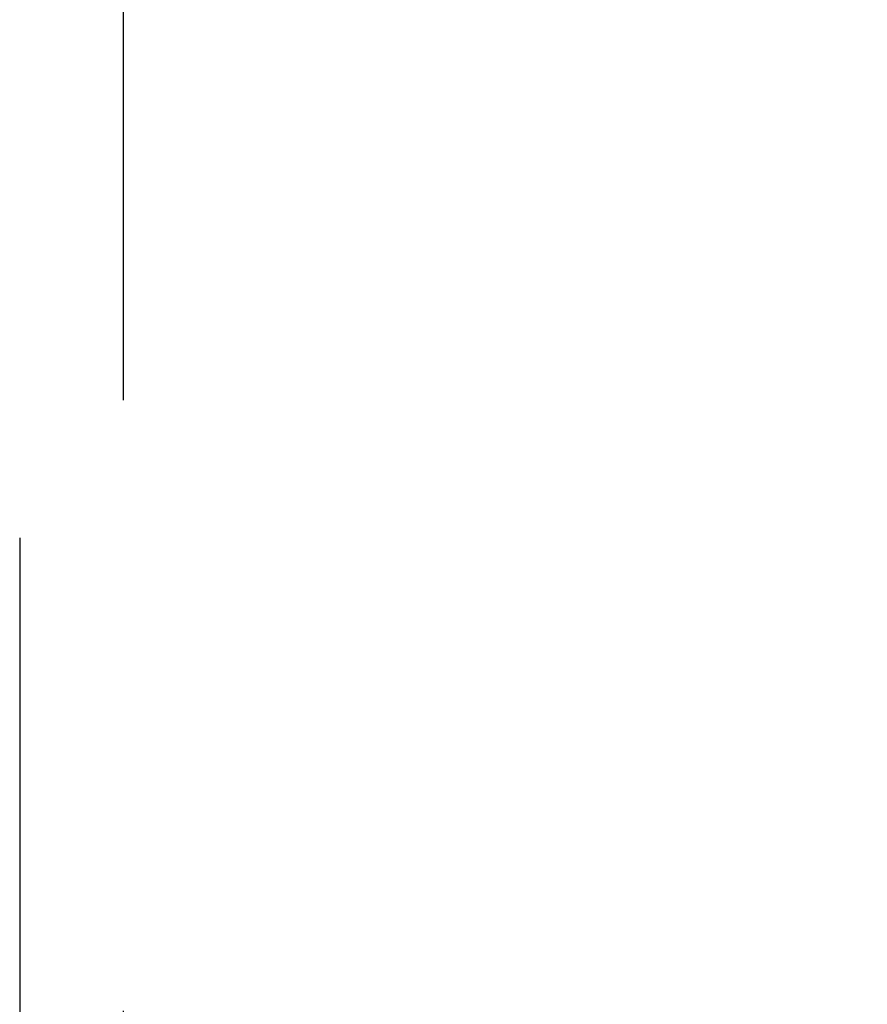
# Model space of a CAD drawing. Header units: inches. Extents: x 0 to 267, y 0 to 173.
# Tile 81 of 104: x 114.47 to 116.51, y 112.58 to 114.95. Entities that reach past the tile are written whole.
import ezdxf

# ---------------------------------------------------------------- set-up
doc = ezdxf.new("R2010")
doc.units = ezdxf.units.IN
doc.header["$LTSCALE"] = 14.696721
doc.header["$MEASUREMENT"] = 0
doc.linetypes.add('HIDDEN', pattern=[0.2, 0.1, -0.1])
doc.layers.get('0').update_dxf_attribs({"linetype": 'CONTINUOUS'})
doc.layers.add('DEFAULT_2', color=8, linetype='HIDDEN')
doc.layers.add('DIMENSIONS', color=7, linetype='CONTINUOUS')
doc.styles.get("Standard").update_dxf_attribs({"font": 'arial.ttf'})
doc.dimstyles.new('DIMSTYLE_1', dxfattribs={"dimtxt": 1.178881, "dimasz": 1.571842, "dimexe": 0.09, "dimexo": 0.07, "dimgap": 0.0375, "dimtad": 0, "dimtih": 1, "dimtoh": 1, "dimzin": 4, "dimdsep": 46, "dimtxsty": 'Standard', "dimblk": '_FILLED', "dimblk1": '_FILLED', "dimblk2": '_FILLED', "dimcen": 0.09, "dimazin": 1, "dimtfac": 1, "dimtofl": 0, "dimtmove": 0, "dimatfit": 3, "dimldrblk": '_FILLED', "dimfxl": 0, "dimtolj": 1, "dimtzin": 4, "dimarcsym": 0})

# ---------------------------------------------------------------- blocks, each defined once
blk = doc.blocks.new('_FILLED')
at = {"color": 0, "linetype": 'ByBlock'}
blk.add_solid([(0, 0), (-1, 0.2), (-1, -0.2)], dxfattribs=at)
blk = doc.blocks.new('*D18')
at = {"layer": 'DIMENSIONS', "color": 2, "linetype": 'Continuous'}
for p, q in [((118.2164, 102.9079), (118.2164, 100.1857)), ((118.2164, 101.6003), (115.0728, 101.6003)), ((119.5914, 101.6003), (122.6694, 101.6003))]:
    blk.add_line(p, q, dxfattribs=at)
at = {"layer": 'DIMENSIONS', "color": 2, "linetype": 'Continuous', "xscale": 1.5718418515, "yscale": 1.5718418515, "zscale": 1.5718418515}
blk.add_blockref('_FILLED', (118.2164, 101.6003), dxfattribs=at)
at = {"layer": 'DIMENSIONS', "color": 2, "linetype": 'Continuous', "xscale": 1.5718418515, "yscale": 1.5718418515, "zscale": 1.5718418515, "rotation": 180}
blk.add_blockref('_FILLED', (119.5914, 101.6003), dxfattribs=at)
at = {"layer": 'DIMENSIONS', "color": 2, "linetype": 'Continuous', "insert": (124.8606, 102.1898), "char_height": 1.17888, "width": 3.203577, "attachment_point": 2, "line_spacing_factor": 0.9}
blk.add_mtext('1.37', dxfattribs=at)

msp = doc.modelspace()

# ---------------------------------------------------------------- linework, layer by layer
at = {"layer": 'DEFAULT_2', "color": 8, "linetype": 'HIDDEN'}
for p, q in [((114.4664, 119.583), (114.4664, 87.5812)), ((114.7164, 87.5812), (114.7164, 119.583))]:
    msp.add_line(p, q, dxfattribs=at)

# ---------------------------------------------------------------- dimensions: what is measured, and where the dimension line sits
at = {"layer": 'DIMENSIONS', "color": 2, "linetype": 'Continuous'}
dim = msp.add_linear_dim(base=(118.21644, 101.60031), p1=(119.59143, 121.37849), p2=(118.21644, 100.11566), angle=180, dimstyle='DIMSTYLE_1', dxfattribs=at)
dim.commit()
dim.dimension.update_dxf_attribs({"geometry": '*D18', "text_midpoint": (124.91164, 101.59374), "dimtype": 160})

doc.saveas('drawing.dxf')
